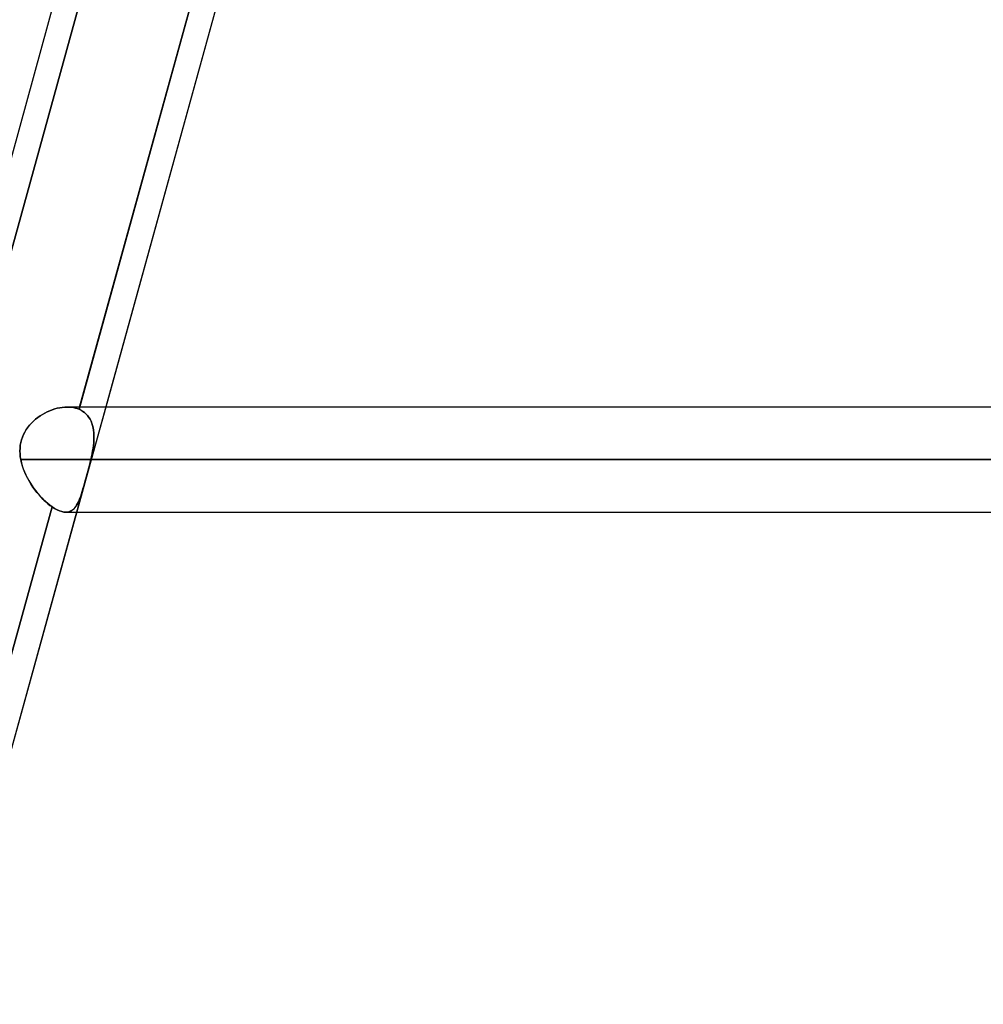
# Model space of a CAD drawing. Header units: millimetres. Extents: x -156 to 156, y -52 to 132.
# Tile 12 of 79: x -73 to -63, y 45 to 55. Entities that reach past the tile are written whole.
import ezdxf

# ---------------------------------------------------------------- set-up
doc = ezdxf.new("R2010")
doc.units = ezdxf.units.MM
doc.layers.add('MAIN-1', color=7, linetype='Continuous')

msp = doc.modelspace()

# ---------------------------------------------------------------- linework, layer by layer
at = {"layer": 'MAIN-1'}
for p, q in [((-69.8426, 63.4497), (-76.9137, 37.8497)), ((-69.8426, 63.4497), (-76.9137, 37.8497)), ((-69.7776, 62.7882), (-73.0559, 50.9193)), ((-73.0559, 50.9193), (-69.7776, 62.7882)), ((-68.7133, 62.8011), (-71.9926, 50.9288)), ((-71.9868, 50.95), (-68.7133, 62.8011)), ((-68.4932, 62.7012), (-75.4412, 37.5466)), ((-68.4932, 62.7012), (-71.739, 50.95)), ((-72.1281, 50.9492), (-72.1516, 50.947)), ((-72.1516, 50.947), (-72.1281, 50.9492)), ((-72.105, 50.95), (-72.1281, 50.9492)), ((-72.1281, 50.9492), (-72.105, 50.95)), ((-72.0849, 50.9494), (-72.105, 50.95)), ((-72.105, 50.95), (-72.0849, 50.9494)), ((72.1045, 50.95), (-72.1045, 50.95)), ((72.1045, 50.95), (-72.1045, 50.95)), ((-72.0653, 50.9477), (-72.0849, 50.9494)), ((-72.0849, 50.9494), (-72.0653, 50.9477)), ((-71.739, 50.95), (-72.0152, 49.95)), ((-71.9926, 50.9288), (-71.9868, 50.95)), ((-72.3848, 50.8504), (-72.3633, 50.8657)), ((-72.363, 50.8659), (-72.3846, 50.8506)), ((-72.3633, 50.8657), (-72.341, 50.8798)), ((-72.3408, 50.8799), (-72.363, 50.8659)), ((-72.341, 50.8798), (-72.3182, 50.8927)), ((-72.3181, 50.8928), (-72.3408, 50.8799)), ((-72.3182, 50.8927), (-72.295, 50.9044)), ((-72.2949, 50.9044), (-72.3181, 50.8928)), ((-72.295, 50.9044), (-72.2714, 50.9148)), ((-72.2713, 50.9148), (-72.2949, 50.9044)), ((-72.2714, 50.9148), (-72.2475, 50.9239)), ((-72.2475, 50.9239), (-72.2713, 50.9148)), ((-72.2235, 50.9317), (-72.2475, 50.9239)), ((-72.2475, 50.9239), (-72.2235, 50.9317)), ((-72.1995, 50.9382), (-72.2235, 50.9317)), ((-72.2235, 50.9317), (-72.1994, 50.9382)), ((-72.1755, 50.9433), (-72.1995, 50.9382)), ((-72.1994, 50.9382), (-72.1754, 50.9433)), ((-72.1516, 50.947), (-72.1755, 50.9433)), ((-72.1754, 50.9433), (-72.1516, 50.947)), ((-72.0461, 50.9448), (-72.0653, 50.9477)), ((-72.0653, 50.9477), (-72.0461, 50.9448)), ((-72.0275, 50.9406), (-72.0461, 50.9448)), ((-72.0461, 50.9448), (-72.0275, 50.9406)), ((-72.0097, 50.9353), (-72.0275, 50.9406)), ((-72.0275, 50.9406), (-72.0097, 50.9353)), ((-71.9926, 50.9288), (-72.0097, 50.9353)), ((-72.0097, 50.9353), (-71.9926, 50.9288)), ((-71.9737, 50.9197), (-71.9926, 50.9288)), ((-71.9926, 50.9288), (-71.9735, 50.9196)), ((-71.9559, 50.909), (-71.9737, 50.9197)), ((-71.9735, 50.9196), (-71.9556, 50.9088)), ((-71.9394, 50.8968), (-71.9559, 50.909)), ((-71.9556, 50.9088), (-71.939, 50.8964)), ((-71.9242, 50.883), (-71.9394, 50.8968)), ((-71.939, 50.8964), (-71.9237, 50.8825)), ((-71.9105, 50.8679), (-71.9242, 50.883)), ((-71.9237, 50.8825), (-71.9099, 50.8673)), ((-71.8982, 50.8516), (-71.9105, 50.8679)), ((-71.9099, 50.8673), (-71.8977, 50.8508)), ((-72.4794, 50.7567), (-72.4627, 50.7777)), ((-72.4625, 50.7779), (-72.4792, 50.7569)), ((-72.4627, 50.7777), (-72.4447, 50.7976)), ((-72.4446, 50.7978), (-72.4625, 50.7779)), ((-72.4447, 50.7976), (-72.4257, 50.8164)), ((-72.4255, 50.8165), (-72.4446, 50.7978)), ((-72.4257, 50.8164), (-72.4057, 50.834)), ((-72.4055, 50.8341), (-72.4255, 50.8165)), ((-72.4057, 50.834), (-72.3848, 50.8504)), ((-72.3846, 50.8506), (-72.4055, 50.8341)), ((-71.8874, 50.8341), (-71.8982, 50.8516)), ((-71.8977, 50.8508), (-71.8869, 50.8331)), ((-71.8781, 50.8155), (-71.8874, 50.8341)), ((-71.8869, 50.8331), (-71.8776, 50.8143)), ((-71.8702, 50.7958), (-71.8781, 50.8155)), ((-71.8776, 50.8143), (-71.8697, 50.7943)), ((-71.8636, 50.7752), (-71.8702, 50.7958)), ((-71.8697, 50.7943), (-71.8632, 50.7735)), ((-71.8585, 50.7537), (-71.8636, 50.7752)), ((-71.8632, 50.7735), (-71.8581, 50.7517)), ((-72.5308, 50.6633), (-72.5205, 50.6879)), ((-72.5203, 50.6884), (-72.5306, 50.6639)), ((-72.5205, 50.6879), (-72.5084, 50.7117)), ((-72.5082, 50.7121), (-72.5203, 50.6884)), ((-72.5084, 50.7117), (-72.4947, 50.7347)), ((-72.4945, 50.735), (-72.5082, 50.7121)), ((-72.4947, 50.7347), (-72.4794, 50.7567)), ((-72.4792, 50.7569), (-72.4945, 50.735)), ((-71.8546, 50.7313), (-71.8585, 50.7537)), ((-71.8581, 50.7517), (-71.8543, 50.7292)), ((-71.852, 50.7083), (-71.8546, 50.7313)), ((-71.8543, 50.7292), (-71.8518, 50.706)), ((-71.8506, 50.6846), (-71.852, 50.7083)), ((-71.8518, 50.706), (-71.8505, 50.6821)), ((-71.8503, 50.6604), (-71.8506, 50.6846)), ((-71.8505, 50.6821), (-71.8503, 50.6577)), ((-72.5507, 50.5858), (-72.5535, 50.5589)), ((-72.5535, 50.5583), (-72.5508, 50.5851)), ((-72.5508, 50.5851), (-72.546, 50.6118)), ((-72.5459, 50.6124), (-72.5507, 50.5858)), ((-72.546, 50.6118), (-72.5394, 50.638)), ((-72.5392, 50.6386), (-72.5459, 50.6124)), ((-72.5394, 50.638), (-72.5308, 50.6633)), ((-72.5306, 50.6639), (-72.5392, 50.6386)), ((-71.8559, 50.5816), (-71.8595, 50.5556)), ((-71.8591, 50.5585), (-71.8555, 50.5846)), ((-71.8531, 50.6073), (-71.8559, 50.5816)), ((-71.8555, 50.5846), (-71.8529, 50.6103)), ((-71.8512, 50.6327), (-71.8531, 50.6073)), ((-71.8529, 50.6103), (-71.8511, 50.6356)), ((-71.8503, 50.6577), (-71.8512, 50.6327)), ((-71.8511, 50.6356), (-71.8503, 50.6604)), ((-72.5535, 50.5589), (-72.5544, 50.5317)), ((-72.5544, 50.5313), (-72.5535, 50.5583)), ((-72.5544, 50.5317), (-72.5535, 50.5044)), ((-72.5535, 50.5042), (-72.5544, 50.5313)), ((-72.5535, 50.5044), (-72.5508, 50.4772)), ((-72.5508, 50.4771), (-72.5535, 50.5042)), ((-71.8688, 50.503), (-71.8743, 50.4765)), ((-71.8741, 50.4776), (-71.8684, 50.5049)), ((-71.8638, 50.5294), (-71.8688, 50.503)), ((-71.8684, 50.5049), (-71.8634, 50.5318)), ((-71.8595, 50.5556), (-71.8638, 50.5294)), ((-71.8634, 50.5318), (-71.8591, 50.5585)), ((-72.5508, 50.4772), (-72.5465, 50.45)), ((-72.5465, 50.45), (-72.5508, 50.4771)), ((-72.5465, 50.45), (72.5465, 50.45)), ((72.5465, 50.45), (-72.5465, 50.45)), ((-72.5397, 50.419), (-72.5465, 50.45)), ((-72.5465, 50.45), (-72.5401, 50.4206)), ((-72.5401, 50.4206), (-72.532, 50.3915)), ((-72.531, 50.3883), (-72.5397, 50.419)), ((-72.532, 50.3915), (-72.5223, 50.3627)), ((-72.5206, 50.3579), (-72.531, 50.3883)), ((-71.9019, 50.3633), (-71.8944, 50.3923)), ((-71.8941, 50.3932), (-71.9015, 50.3647)), ((-71.8944, 50.3923), (-71.8871, 50.4212)), ((-71.887, 50.4216), (-71.8941, 50.3932)), ((-71.8871, 50.4212), (-71.8803, 50.45)), ((-71.8803, 50.45), (-71.887, 50.4216)), ((-71.8803, 50.45), (-71.8741, 50.4776)), ((-71.8743, 50.4765), (-71.8803, 50.45)), ((71.8803, 50.45), (-71.8803, 50.45)), ((-71.8803, 50.45), (71.8803, 50.45)), ((-72.5223, 50.3627), (-72.5113, 50.3343)), ((-72.5086, 50.3281), (-72.5206, 50.3579)), ((-72.5113, 50.3343), (-72.4989, 50.3064)), ((-72.4953, 50.2988), (-72.5086, 50.3281)), ((-72.4989, 50.3064), (-72.4854, 50.279)), ((-72.4807, 50.2701), (-72.4953, 50.2988)), ((-71.9252, 50.2772), (-71.9174, 50.3057)), ((-71.9168, 50.3079), (-71.9245, 50.2797)), ((-71.9174, 50.3057), (-71.9096, 50.3345)), ((-71.9091, 50.3362), (-71.9168, 50.3079)), ((-71.9096, 50.3345), (-71.9019, 50.3633)), ((-71.9015, 50.3647), (-71.9091, 50.3362)), ((-72.4854, 50.279), (-72.4708, 50.2522)), ((-72.4649, 50.242), (-72.4807, 50.2701)), ((-72.4708, 50.2522), (-72.4553, 50.226)), ((-72.4481, 50.2146), (-72.4649, 50.242)), ((-72.4553, 50.226), (-72.4389, 50.2004)), ((-72.4304, 50.188), (-72.4481, 50.2146)), ((-72.4389, 50.2004), (-72.4217, 50.1756)), ((-71.9467, 50.2001), (-71.9539, 50.1753)), ((-71.9476, 50.1968), (-71.9403, 50.2227)), ((-71.9394, 50.2258), (-71.9467, 50.2001)), ((-71.9403, 50.2227), (-71.9328, 50.2495)), ((-71.932, 50.2523), (-71.9394, 50.2258)), ((-71.9328, 50.2495), (-71.9252, 50.2772)), ((-71.9245, 50.2797), (-71.932, 50.2523)), ((-72.4119, 50.1622), (-72.4304, 50.188)), ((-72.4217, 50.1756), (-72.4038, 50.1516)), ((-72.3927, 50.1375), (-72.4119, 50.1622)), ((-72.4038, 50.1516), (-72.3854, 50.1285)), ((-72.3729, 50.1138), (-72.3927, 50.1375)), ((-72.3854, 50.1285), (-72.3664, 50.1064)), ((-72.3526, 50.0912), (-72.3729, 50.1138)), ((-72.3664, 50.1064), (-72.3471, 50.0854)), ((-71.9751, 50.1076), (-71.9822, 50.0875)), ((-71.9764, 50.1037), (-71.9692, 50.1252)), ((-71.968, 50.1289), (-71.9751, 50.1076)), ((-71.9692, 50.1252), (-71.9621, 50.1479)), ((-71.961, 50.1515), (-71.968, 50.1289)), ((-71.9621, 50.1479), (-71.9549, 50.1719)), ((-71.9539, 50.1753), (-71.961, 50.1515)), ((-71.9549, 50.1719), (-71.9476, 50.1968)), ((-72.332, 50.0699), (-72.3526, 50.0912)), ((-72.3471, 50.0854), (-72.3276, 50.0656)), ((-72.3113, 50.0501), (-72.332, 50.0699)), ((-72.3276, 50.0656), (-72.308, 50.0471)), ((-72.2905, 50.0319), (-72.3113, 50.0501)), ((-72.308, 50.0471), (-72.2883, 50.03)), ((-72.2698, 50.0152), (-72.2905, 50.0319)), ((-72.2883, 50.03), (-72.2687, 50.0144)), ((-72.2491, 50.0003), (-72.2698, 50.0152)), ((-72.2687, 50.0144), (-72.2491, 50.0003)), ((-72.0237, 50.0033), (-72.0149, 50.0166)), ((-72.0128, 50.0201), (-72.0216, 50.0064)), ((-72.0149, 50.0166), (-72.0066, 50.0313)), ((-72.0046, 50.0351), (-72.0128, 50.0201)), ((-72.0066, 50.0313), (-71.9987, 50.0474)), ((-71.9968, 50.0513), (-72.0046, 50.0351)), ((-71.9987, 50.0474), (-71.991, 50.0648)), ((-71.9894, 50.0688), (-71.9968, 50.0513)), ((-71.991, 50.0648), (-71.9836, 50.0836)), ((-71.9822, 50.0875), (-71.9894, 50.0688)), ((-71.9836, 50.0836), (-71.9764, 50.1037)), ((-72.2491, 50.0003), (-75.5283, 38.1283)), ((-75.5223, 38.15), (-72.2491, 50.0003)), ((-72.0152, 49.95), (-75.2746, 38.15)), ((-72.2247, 49.9846), (-72.2491, 50.0003)), ((-72.2491, 50.0003), (-72.2247, 49.9847)), ((-72.2247, 49.9847), (-72.2011, 49.972)), ((-72.2011, 49.9719), (-72.2247, 49.9846)), ((-72.2011, 49.972), (-72.1784, 49.9621)), ((-72.1784, 49.9621), (-72.2011, 49.9719)), ((-72.1567, 49.9551), (-72.1784, 49.9621)), ((-72.1784, 49.9621), (-72.1567, 49.9552)), ((-72.1567, 49.9552), (-72.1361, 49.9511)), ((-72.136, 49.9511), (-72.1567, 49.9551)), ((-72.1361, 49.9511), (-72.1168, 49.95)), ((-72.1167, 49.95), (-72.136, 49.9511)), ((-72.1188, 49.95), (72.1188, 49.95)), ((-72.1188, 49.95), (72.1188, 49.95)), ((-72.1168, 49.95), (-72.1026, 49.9511)), ((-72.1021, 49.9512), (-72.1167, 49.95)), ((-72.1026, 49.9511), (-72.0892, 49.9539)), ((-72.0882, 49.9541), (-72.1021, 49.9512)), ((-72.0892, 49.9539), (-72.0766, 49.9582)), ((-72.0752, 49.9588), (-72.0882, 49.9541)), ((-72.0766, 49.9582), (-72.0647, 49.9642)), ((-72.063, 49.9653), (-72.0752, 49.9588)), ((-72.0647, 49.9642), (-72.0535, 49.9718)), ((-72.0515, 49.9733), (-72.063, 49.9653)), ((-72.0535, 49.9718), (-72.043, 49.9808)), ((-72.0408, 49.9829), (-72.0515, 49.9733)), ((-72.043, 49.9808), (-72.0331, 49.9913)), ((-72.0309, 49.9939), (-72.0408, 49.9829)), ((-72.0331, 49.9913), (-72.0237, 50.0033)), ((-72.0216, 50.0064), (-72.0309, 49.9939))]:
    msp.add_line(p, q, dxfattribs=at)

doc.saveas('drawing.dxf')
